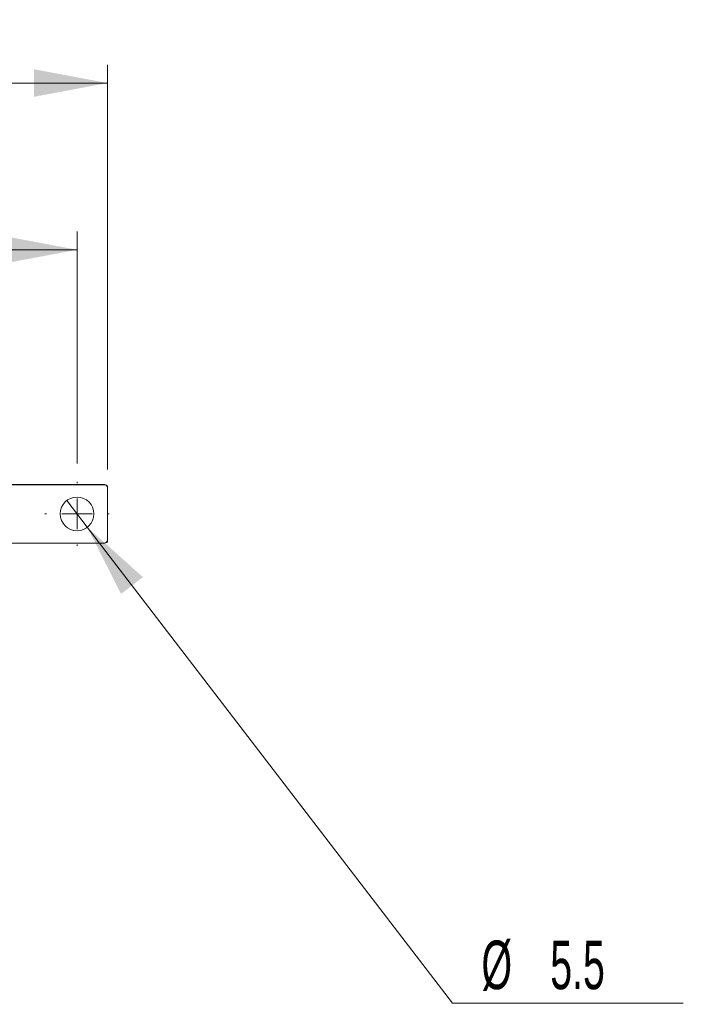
# Model space of a CAD drawing. Header units: millimetres. Extents: x 77 to 844, y 185 to 568.
# Tile 9 of 13: x 583 to 691, y 354 to 514. Entities that reach past the tile are written whole.
import ezdxf

# ---------------------------------------------------------------- set-up
doc = ezdxf.new("R2010")
doc.units = ezdxf.units.MM
doc.header["$LTSCALE"] = 3
doc.styles.add('SLDTEXTSTYLE0', font='TXT', dxfattribs={"width": 0.605})
doc.dimstyles.new('SLDDIMSTYLE0', dxfattribs={"dimtxt": 7.704956, "dimasz": 12, "dimexe": 0, "dimexo": 0.0625, "dimgap": 1.926239, "dimtad": 1, "dimdec": 0, "dimrnd": 1e-09, "dimzin": 12, "dimdsep": 46, "dimtxsty": 'SLDTEXTSTYLE0', "dimsah": 1, "dimcen": 0.09, "dimadec": 0, "dimazin": 3, "dimtfac": 1, "dimtdec": 0, "dimtofl": 0, "dimtmove": 0, "dimatfit": 3, "dimfxl": 1, "dimfrac": 2, "dimtolj": 1, "dimtzin": 12, "dimarcsym": 0})
doc.dimstyles.new('SLDDIMSTYLE1', dxfattribs={"dimtxt": 7.704956, "dimasz": 12, "dimexe": 0, "dimexo": 0.0625, "dimgap": 1.926239, "dimtad": 1, "dimrnd": 1e-09, "dimzin": 12, "dimdsep": 46, "dimtxsty": 'SLDTEXTSTYLE0', "dimsah": 1, "dimcen": 0.09, "dimadec": 0, "dimazin": 3, "dimtfac": 1, "dimtofl": 0, "dimtmove": 0, "dimatfit": 3, "dimfxl": 1, "dimfrac": 2, "dimtolj": 1, "dimtzin": 12, "dimarcsym": 0})
doc.dimstyles.new('SLDDIMSTYLE2', dxfattribs={"dimtxt": 7.704956, "dimasz": 12, "dimexe": 0, "dimexo": 0.0625, "dimgap": 1.926239, "dimtad": 0, "dimtih": 1, "dimtoh": 1, "dimdec": 1, "dimrnd": 1e-09, "dimzin": 12, "dimdsep": 46, "dimtxsty": 'SLDTEXTSTYLE0', "dimblk1": 'NONE', "dimsah": 1, "dimcen": 0, "dimadec": 0, "dimazin": 3, "dimtfac": 1, "dimtmove": 0, "dimatfit": 3, "dimldrblk": 'NONE', "dimfxl": 1, "dimfrac": 2, "dimtolj": 1, "dimtzin": 12, "dimarcsym": 0})

# ---------------------------------------------------------------- blocks, each defined once
blk = doc.blocks.new('*D1')
at = {"color": 7, "linetype": 'Continuous', "lineweight": 0}
for p, q in [((112.02, 440.97), (112.02, 507.14)), ((596.96, 440.97), (596.96, 507.14)), ((112.02, 504.14), (596.96, 504.14))]:
    blk.add_line(p, q, dxfattribs=at)
for points in [[(112.02, 504.14), (124.02, 501.89), (124.02, 506.39)], [(596.96, 504.14), (584.96, 506.39), (584.96, 501.89)]]:
    blk.add_solid(points, dxfattribs=at)
at = {"color": 7, "linetype": 'Continuous', "lineweight": 0, "insert": (348.81, 514.37, -27.75), "char_height": 7.938, "attachment_point": 1, "style": 'SLDTEXTSTYLE0'}
blk.add_mtext('485', dxfattribs=at)
blk = doc.blocks.new('*D2')
at = {"color": 7, "linetype": 'Continuous', "lineweight": 0}
for p, q in [((116.99, 441.96), (116.99, 479.88)), ((591.99, 441.96), (591.99, 479.88)), ((591.99, 476.88), (116.99, 476.88))]:
    blk.add_line(p, q, dxfattribs=at)
for points in [[(116.99, 476.88), (128.99, 474.63), (128.99, 479.13)], [(591.99, 476.88), (579.99, 479.13), (579.99, 474.63)]]:
    blk.add_solid(points, dxfattribs=at)
at = {"color": 7, "linetype": 'Continuous', "lineweight": 0, "insert": (348.81, 487.11, -27.75), "char_height": 7.938, "attachment_point": 1, "style": 'SLDTEXTSTYLE0'}
blk.add_mtext('475', dxfattribs=at)
blk = doc.blocks.new('*D4')
at = {"color": 7, "linetype": 'Continuous', "lineweight": 0}
for p, q in [((590.32, 435.89), (593.67, 431.52)), ((593.67, 431.52), (653.35, 353.72)), ((653.35, 353.72), (691.11, 353.72))]:
    blk.add_line(p, q, dxfattribs=at)
blk.add_solid([(593.67, 431.52), (599.18, 420.63), (602.75, 423.37)], dxfattribs=at)
at = {"color": 7, "linetype": 'Continuous', "lineweight": 0, "char_height": 7.938, "attachment_point": 1, "style": 'SLDTEXTSTYLE0'}
for s, insert in [('%%c', (658.12, 363.95, -27.75)), ('5.5', (669.36, 363.95, -27.75))]:
    blk.add_mtext(s, dxfattribs=dict(at, insert=insert))
blk = doc.blocks.new('_NONE')
blk = doc.blocks.new('SW_CENTERMARKSYMBOL_1')
at = {"color": 0, "linetype": 'Continuous', "lineweight": 0}
for p, q in [((0, 5), (0, 5.25)), ((0, 0), (0, 2.5)), ((-5, 0), (-5.25, 0)), ((0, 0), (-2.5, 0)), ((0, 0), (0, -2.5)), ((0, 0), (2.5, 0)), ((5, 0), (5.25, 0)), ((0, -5), (0, -5.25))]:
    blk.add_line(p, q, dxfattribs=at)

msp = doc.modelspace()

# ---------------------------------------------------------------- linework, layer by layer
at = {"color": 7, "linetype": 'Continuous', "lineweight": 0}
for p, q in [((596.491, 438.507), (578.264, 438.507)), ((596.458, 438.474), (578.264, 438.474)), ((596.458, 438.474), (596.491, 438.507)), ((596.991, 438.007), (596.958, 437.974)), ((596.958, 429.44), (596.958, 437.974)), ((596.991, 436.557), (596.991, 438.007)), ((596.991, 430.857), (596.991, 436.557)), ((596.991, 430.857), (596.991, 429.407)), ((578.264, 428.94), (596.458, 428.94)), ((596.491, 428.907), (578.264, 428.907)), ((596.458, 428.94), (596.491, 428.907)), ((596.958, 429.44), (596.991, 429.407))]:
    msp.add_line(p, q, dxfattribs=at)
msp.add_circle((591.991, 433.707), 2.75, dxfattribs=at)
for centre, major_axis, start_param, end_param in [((596.458, 437.974), (0.354, 0.354), 5.4979394, 7.0684312), ((596.491, 438.007), (0.354, 0.354), 5.4979394, 7.0684312), ((596.458, 429.44), (-0.354, 0.354), 2.3563468, 3.9268385), ((596.491, 429.407), (-0.354, 0.354), 2.3563468, 3.9268385)]:
    msp.add_ellipse(centre, major_axis=major_axis, ratio=0.9996955, start_param=start_param, end_param=end_param, dxfattribs=at)

# ---------------------------------------------------------------- block references
msp.add_blockref('SW_CENTERMARKSYMBOL_1', (591.991, 433.707), dxfattribs=at)

# ---------------------------------------------------------------- dimensions: what is measured, and where the dimension line sits
dim = msp.add_linear_dim(base=(596.958, 504.142), p1=(112.025, 437.974), p2=(596.958, 437.974), angle=0, dimstyle='SLDDIMSTYLE0', dxfattribs=at)
dim.commit()
dim.dimension.update_dxf_attribs({"geometry": '*D1', "text_midpoint": (361.157, 504.142), "dimtype": 160})
dim = msp.add_linear_dim(base=(116.991, 476.878), p1=(591.991, 438.957), p2=(116.991, 438.957), dimstyle='SLDDIMSTYLE1', dxfattribs=at)
dim.commit()
dim.dimension.update_dxf_attribs({"geometry": '*D2', "text_midpoint": (361.157, 476.878), "dimtype": 160})
dim = msp.add_diameter_dim_2p(p1=(590.318, 435.889), p2=(593.665, 431.525), dimstyle='SLDDIMSTYLE2', dxfattribs=at)
dim.commit()
dim.dimension.update_dxf_attribs({"geometry": '*D4', "text_midpoint": (674.615, 360.136), "dimtype": 163})

doc.saveas('drawing.dxf')
